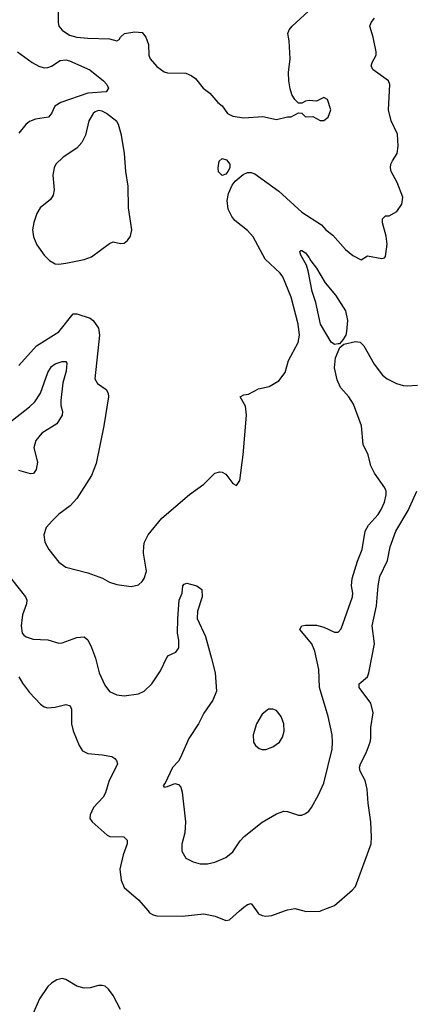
# Model space of a CAD drawing. Header units: inches. Extents: x 1682530 to 1839546, y 640742 to 791647.
# Tile 163 of 256: x 1740635 to 1742792, y 679486 to 684906. Entities that reach past the tile are written whole.
import ezdxf

# ---------------------------------------------------------------- set-up
doc = ezdxf.new("R2010")
doc.units = ezdxf.units.IN
doc.header["$MEASUREMENT"] = 0
doc.layers.add('B7647', color=7, linetype='Continuous')
doc.layers.add('B7648', color=7, linetype='Continuous')

msp = doc.modelspace()

# ---------------------------------------------------------------- linework, layer by layer
at = {"layer": 'B7647', "color": 5, "elevation": 720}
for points in [[(1741341.9, 680000), (1741350.1, 679990.1), (1741370, 679978.5), (1741390, 679974.2), (1741530, 679971.3), (1741650, 679983.6), (1741711.4, 679971.4), (1741770, 679947.7), (1741790, 679950.6), (1741846.6, 680000)], [(1741939.2, 680000), (1741950, 679984.9), (1741970, 679974.9), (1741990, 679972), (1742024.4, 679975.6), (1742094.3, 680000)], [(1742199.8, 680000), (1742210, 679997.3), (1742290, 679999.3), (1742291.7, 680000)], [(1741190, 679458), (1741150, 679535.6), (1741125.1, 679570), (1741105.4, 679585.4), (1741090, 679590.7), (1741070, 679589.8), (1741023, 679577), (1740990, 679575.2), (1740950, 679586.6), (1740890, 679623.2), (1740870, 679628.1), (1740839.4, 679620.6), (1740810, 679602.8), (1740790, 679584.1), (1740743.7, 679516.3), (1740680.9, 679370)]]:
    msp.add_lwpolyline(points, dxfattribs=at)
at = {"layer": 'B7648', "color": 5}
for points, elevation in [([(1740847.7, 684972.3), (1740846.5, 684890), (1740851.3, 684870), (1740870, 684848.5), (1740910, 684820.7), (1740949.7, 684810.4), (1741010, 684803.8), (1741130, 684800.2), (1741170, 684790.5), (1741183.7, 684796.3), (1741189.5, 684810), (1741212.3, 684830), (1741270, 684839.7), (1741310, 684836), (1741330, 684810.6), (1741345.2, 684770), (1741347.2, 684710), (1741353.7, 684690), (1741390, 684648.4), (1741430, 684618.4), (1741450, 684612.7), (1741550, 684611.3), (1741579.8, 684599.8), (1741602.8, 684582.8), (1741646, 684530), (1741682.3, 684502.3), (1741726, 684450), (1741751.2, 684431.2), (1741779.3, 684390), (1741810, 684375.3), (1741870, 684366.7), (1741974, 684374), (1742050, 684356), (1742110, 684371.3), (1742130, 684372), (1742170, 684394), (1742190, 684392), (1742210, 684372), (1742250, 684374), (1742290, 684352), (1742310, 684351.3), (1742334, 684370), (1742349, 684410), (1742330, 684466), (1742310, 684478), (1742270, 684458), (1742230, 684462), (1742210, 684458), (1742190, 684446), (1742170, 684446), (1742150, 684466), (1742134.6, 684494.6), (1742124.7, 684524.7), (1742118, 684570), (1742115.3, 684615.3), (1742125.2, 684690), (1742119.3, 684790), (1742112.7, 684830), (1742119.3, 684850), (1742136, 684870), (1742247.1, 684972.9)], 780), ([(1740630, 683002.4), (1740728.5, 683111.5), (1740850, 683188.1), (1740930, 683287.2), (1740950, 683287.8), (1741023, 683263), (1741039.3, 683250), (1741068.8, 683208.8), (1741075.3, 683170), (1741048.7, 682928.7), (1741062.9, 682902.9), (1741110.9, 682870.9), (1741122.6, 682850), (1741125.1, 682830), (1741098.9, 682670), (1741056.4, 682463.6), (1741030, 682397.6), (1740949.2, 682270.8), (1740913, 682230), (1740850, 682184.2), (1740815.8, 682150), (1740781.6, 682110), (1740768.4, 682070), (1740774.4, 682030), (1740795.8, 681990), (1740850, 681920.5), (1740890, 681892.7), (1741010, 681860.5), (1741091.9, 681831.9), (1741130, 681810.6), (1741170, 681797.1), (1741250, 681786), (1741290, 681795.5), (1741310, 681813.4), (1741320.5, 681830), (1741333.7, 681870), (1741317.4, 681970), (1741318, 682010), (1741323, 682030), (1741343.5, 682070), (1741417.2, 682162.8), (1741570, 682291.8), (1741649.6, 682350), (1741710, 682410.5), (1741737.5, 682417.5), (1741750, 682416.3), (1741770, 682404.9), (1741810, 682353.4), (1741830, 682341.6), (1741848, 682370), (1741865.7, 682510), (1741884.2, 682730), (1741879.3, 682779.3), (1741850, 682830.6), (1741870, 682842), (1741895.3, 682844.7), (1741950, 682874.4), (1742010, 682887.3), (1742062.5, 682917.5), (1742096.6, 682963.4), (1742116.2, 683030), (1742169.6, 683130), (1742175.8, 683170), (1742168.4, 683230), (1742130, 683379.3), (1742084.8, 683490), (1742069.8, 683510), (1741987.5, 683587.5), (1741920.2, 683710), (1741890, 683745.2), (1741820.2, 683800.2), (1741802.7, 683822.7), (1741783.8, 683863.8), (1741778.1, 683910), (1741785.3, 683950), (1741804.7, 683995.3), (1741822, 684018), (1741866.4, 684053.6), (1741890, 684064.5), (1741910, 684064.5), (1741930, 684057.2), (1742062.5, 683962.5), (1742190, 683846.7), (1742297.4, 683777.4), (1742321.7, 683750), (1742359.2, 683719.2), (1742430, 683642), (1742470, 683608.2), (1742516.5, 683583.5), (1742550, 683606), (1742629.3, 683590.7), (1742645.2, 683594.8), (1742650, 683602), (1742659.6, 683670), (1742653.9, 683713.9), (1742632.9, 683787.1), (1742634, 683810), (1742650, 683826), (1742670, 683827.3), (1742712.7, 683850), (1742739.5, 683890), (1742745.1, 683930), (1742714, 684010), (1742681.6, 684070), (1742678, 684090), (1742679.7, 684110), (1742688, 684130), (1742715.1, 684170), (1742719.4, 684210), (1742715.7, 684275.7), (1742681.7, 684350), (1742666.9, 684410), (1742674.7, 684550), (1742667, 684570), (1742582.4, 684630), (1742571.3, 684650), (1742576.3, 684670), (1742599.1, 684710), (1742598.7, 684730), (1742582.9, 684810), (1742563.1, 684870), (1742571.1, 684890), (1742590, 684914.9)], 760), ([(1740623, 684730), (1740703.7, 684670), (1740741.3, 684650), (1740770, 684642), (1740790, 684642.3), (1740810, 684650.2), (1740858.1, 684681.9), (1740890, 684684.8), (1740910, 684679.2), (1741021.6, 684630), (1741097.3, 684570), (1741114.9, 684550), (1741123.8, 684530), (1741110.9, 684509.1), (1741010, 684501), (1740862.6, 684450), (1740828.2, 684430), (1740810, 684389.6), (1740794, 684370), (1740721.6, 684358.4), (1740690, 684345.8), (1740669.1, 684330), (1740630, 684281.7)], 760), ([(1740590, 681825.7), (1740666.5, 681730), (1740674.3, 681710), (1740672.9, 681690), (1740650.3, 681630), (1740643.6, 681570), (1740648.9, 681530), (1740658, 681518), (1740670, 681508.8), (1740710, 681497), (1740790, 681492.4), (1740850, 681474.9), (1740870, 681476.4), (1740950, 681505.5), (1740990, 681508.7), (1741010, 681492.7), (1741030, 681450.6), (1741052.2, 681392.2), (1741072.2, 681310), (1741103.4, 681243.4), (1741130, 681208.8), (1741170, 681190.3), (1741210, 681183.6), (1741290, 681194.9), (1741320.7, 681210), (1741363.5, 681250), (1741410, 681322.4), (1741444.7, 681395.3), (1741454.1, 681405.9), (1741495, 681425), (1741511.3, 681448.7), (1741511.7, 681490), (1741504.1, 681530), (1741505.5, 681610), (1741514.2, 681710), (1741529.8, 681750), (1741533.6, 681790), (1741540.4, 681799.6), (1741555.9, 681804.1), (1741610.6, 681790), (1741638.4, 681770), (1741639.5, 681730), (1741614.9, 681650), (1741612.9, 681610), (1741658.5, 681510), (1741692.4, 681390), (1741711.3, 681310), (1741719.6, 681210), (1741699.5, 681160.5), (1741650, 681089.5), (1741620.8, 681030), (1741566.7, 680950), (1741519.3, 680840.7), (1741510, 680825.2), (1741476, 680790), (1741436.9, 680703.1), (1741424.7, 680690), (1741430, 680682), (1741450, 680684.7), (1741490, 680701), (1741510, 680696), (1741522, 680682), (1741530, 680654), (1741548.8, 680490), (1741544.4, 680430), (1741528.3, 680368.3), (1741528.4, 680328.4), (1741551, 680290), (1741590, 680270.5), (1741630, 680260.4), (1741670, 680260.3), (1741710, 680268.8), (1741770, 680293.7), (1741810, 680326.4), (1741850, 680385.5), (1741872, 680410), (1741970, 680488.5), (1742050, 680534.9), (1742090, 680548.7), (1742110, 680548.5), (1742170, 680526.7), (1742190, 680526.7), (1742210, 680536.4), (1742227, 680550), (1742241.6, 680570), (1742281.1, 680638.9), (1742310, 680702.8), (1742355.4, 680890), (1742358.9, 680930), (1742356.4, 680970), (1742334.2, 681070), (1742287.1, 681230), (1742282.8, 681330), (1742261.4, 681430), (1742244.4, 681470), (1742179, 681550), (1742188.7, 681570), (1742210, 681573.4), (1742270, 681573), (1742310, 681561.6), (1742370, 681535.5), (1742390, 681534), (1742406.2, 681553.8), (1742468.2, 681730), (1742469.7, 681750.3), (1742463.5, 681790), (1742467.3, 681830), (1742495, 681925), (1742521.4, 681990), (1742537.7, 682090), (1742555.5, 682124.5), (1742610, 682183.1), (1742626.2, 682210), (1742643.9, 682250), (1742653.7, 682290), (1742652.8, 682310), (1742645.6, 682330), (1742590, 682409.4), (1742569.8, 682449.8), (1742554.4, 682510), (1742527.1, 682567.1), (1742517.2, 682670), (1742472.9, 682790), (1742447.7, 682830), (1742402.2, 682882.2), (1742383.9, 682923.9), (1742369.8, 682990), (1742375.3, 683044.7), (1742398.2, 683101.8), (1742420.7, 683119.3), (1742485.6, 683134.4), (1742510, 683130.2), (1742530, 683111.4), (1742587.3, 683010), (1742633.8, 682950), (1742659.5, 682930), (1742710, 682903.9), (1742748.1, 682891.9), (1742770, 682890.3), (1742825.4, 682894.6)], 740), ([(1740570, 682682.2), (1740690, 682775.2), (1740717.7, 682802.3), (1740749.4, 682850.6), (1740790, 682964.9), (1740810, 682997.2), (1740830, 683011.9), (1740870, 683024.2), (1740890, 683024), (1740894.7, 683014.7), (1740891.1, 682971.1), (1740873.4, 682906.6), (1740862.2, 682810), (1740861.8, 682781.8), (1740871.4, 682750), (1740868.7, 682730), (1740838.9, 682681.1), (1740758, 682630), (1740724.3, 682590), (1740713, 682550), (1740732.8, 682470), (1740726.5, 682430), (1740711, 682409), (1740694.3, 682405.7), (1740630, 682424.8)], 740), ([(1742291.7, 680000), (1742369.2, 680030), (1742466.3, 680113.7), (1742484.9, 680135.1), (1742571, 680370), (1742573.7, 680406.3), (1742569.8, 680490), (1742553.7, 680593.7), (1742549.4, 680670), (1742537.6, 680717.6), (1742510.6, 680770), (1742507.6, 680790), (1742512.5, 680810), (1742543, 680870), (1742564.7, 680930), (1742569, 680950), (1742569.8, 681010), (1742582.4, 681090), (1742570, 681144.5), (1742505.8, 681230), (1742504.2, 681250), (1742550, 681288), (1742558.8, 681310), (1742589.3, 681470), (1742575.9, 681570), (1742601.1, 681678.9), (1742608.7, 681790), (1742618.5, 681841.5), (1742661.6, 681930), (1742675.9, 682004.1), (1742706.5, 682090), (1742775.1, 682204.9), (1742823.2, 682310)], 720), ([(1740629.8, 681289.8), (1740650, 681254.4), (1740690, 681202.7), (1740750, 681139.1), (1740770, 681124.4), (1740790, 681119.1), (1740830, 681121.8), (1740890, 681136.9), (1740913, 681130), (1740921.1, 681110), (1740921.1, 681030), (1740930, 680991.3), (1740962, 680910), (1740982, 680882), (1741010, 680867.7), (1741090, 680860.4), (1741142, 680850), (1741159.3, 680839.3), (1741167.9, 680827.9), (1741173.4, 680810), (1741126.7, 680713.3), (1741107.2, 680650), (1741094.1, 680625.9), (1741042, 680570), (1741022.6, 680530), (1741022, 680510), (1741034, 680490), (1741116.7, 680416.7), (1741130.9, 680409.1), (1741208.6, 680408.6), (1741228, 680390), (1741227, 680370), (1741204.7, 680310), (1741187.6, 680230), (1741194, 680170), (1741210.4, 680130), (1741290, 680062), (1741341.9, 680000)], 720), ([(1741846.6, 680000), (1741870, 680020.4), (1741890, 680034.9), (1741910, 680040.7), (1741939.2, 680000)], 720), ([(1742094.3, 680000), (1742110, 680005.5), (1742150, 680013), (1742199.8, 680000)], 720)]:
    msp.add_lwpolyline(points, dxfattribs=dict(at, elevation=elevation))
for points, elevation in [([(1741070, 684406.4), (1741050, 684399.2), (1741039.6, 684390), (1741015.6, 684350), (1740998, 684270), (1740977, 684230), (1740950, 684198.9), (1740875.5, 684150), (1740834.9, 684110), (1740824.9, 684090), (1740817.6, 684050), (1740824.6, 683970), (1740819.9, 683940.1), (1740804.2, 683915.8), (1740748.2, 683870), (1740730, 683839), (1740712.7, 683790), (1740704.9, 683750), (1740710.4, 683710), (1740730, 683667.7), (1740770, 683610.5), (1740799.9, 683579.9), (1740830, 683563.1), (1740850, 683561.1), (1740890, 683566.3), (1740990, 683586.5), (1741030, 683600.9), (1741130, 683674), (1741150, 683682.4), (1741190, 683674), (1741210, 683676), (1741229.4, 683690.6), (1741246, 683714), (1741253.2, 683750), (1741235.1, 683870), (1741233.5, 683990), (1741220.4, 684070), (1741213.3, 684170), (1741196.8, 684270), (1741178.9, 684330), (1741170, 684345.1), (1741113.5, 684390), (1741090, 684402.8)], 780), ([(1741750, 684047.6), (1741730, 684069.4), (1741727.9, 684090), (1741733.3, 684126.7), (1741750, 684141.7), (1741774, 684134), (1741792.2, 684110), (1741792.1, 684090), (1741782, 684070), (1741770, 684055.4)], 760), ([(1742370, 683118), (1742350, 683131.5), (1742292.7, 683230), (1742266.5, 683350), (1742247, 683410), (1742224, 683524), (1742214.8, 683554.7), (1742183, 683610), (1742179, 683630), (1742184.5, 683635.5), (1742190, 683636.3), (1742210, 683622), (1742230, 683595.5), (1742238, 683578), (1742270, 683538.9), (1742318.1, 683458.1), (1742375.5, 683390), (1742430, 683303), (1742440.6, 683250), (1742436.1, 683190), (1742430.7, 683169.3), (1742415.9, 683144.1), (1742397.4, 683122.6), (1742390, 683122)], 740), ([(1742030, 681111.8), (1742006, 681110), (1741970, 681083.7), (1741938.7, 681030), (1741921.3, 680970), (1741923.8, 680930), (1741933.4, 680910), (1741953.8, 680893.8), (1741970, 680888.4), (1741990, 680888.5), (1742030, 680903.8), (1742066.6, 680930), (1742082.7, 680957.3), (1742091.5, 680990), (1742089.6, 681030), (1742076.2, 681070), (1742050, 681103.7)], 760)]:
    msp.add_lwpolyline(points, close=True, dxfattribs=dict(at, elevation=elevation))

doc.saveas('drawing.dxf')
